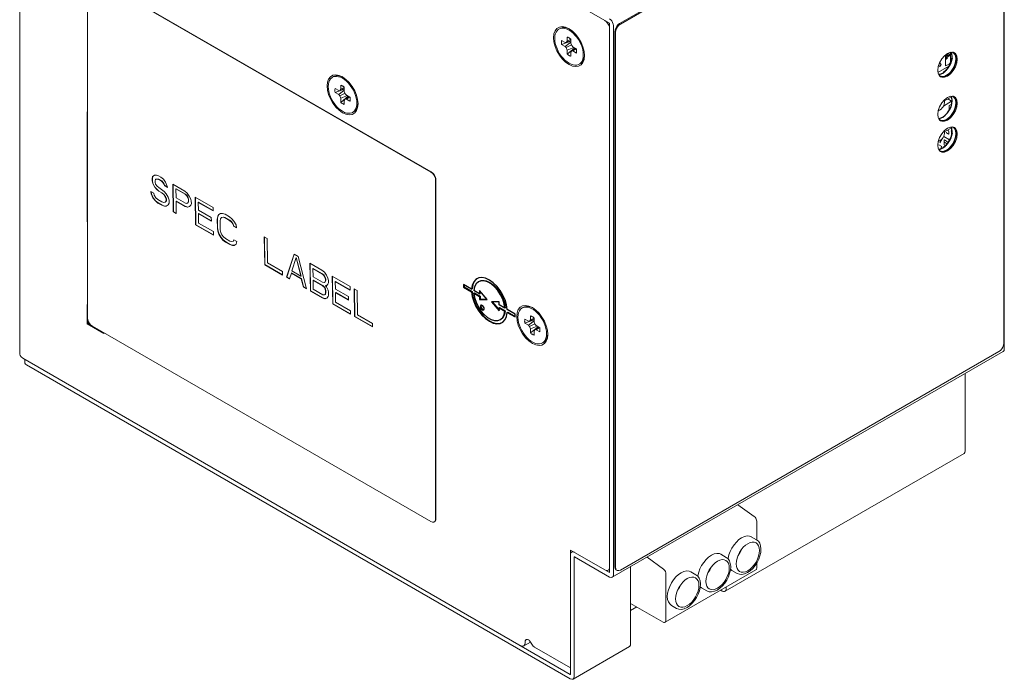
# Model space of a CAD drawing. Header units: millimetres. Extents: x 39 to 399, y 18 to 448.
# Tile 8 of 26: x 39 to 185, y 266 to 364. Entities that reach past the tile are written whole.
import ezdxf

# ---------------------------------------------------------------- set-up
doc = ezdxf.new("R2010")
doc.units = ezdxf.units.MM
doc.header["$LTSCALE"] = 2
doc.layers.get('0').update_dxf_attribs({"lineweight": 9})
doc.layers.add('02___PRT_ALL_AXES', color=7, linetype='Continuous')

msp = doc.modelspace()

# ---------------------------------------------------------------- linework, layer by layer
at = {"color": 7, "linetype": 'Continuous'}
for p, q in [((39.32, 414.67), (39.32, 314.73)), ((39.76, 414.06), (126.8, 363.8)), ((185.26, 316.33), (185.26, 395.7)), ((157.32, 380.52), (128.29, 363.76)), ((157.44, 380.45), (128.41, 363.69)), ((49.39, 370.3), (49.39, 320.09)), ((100.3, 341.73), (50.1, 370.71)), ((100.35, 341.76), (50.15, 370.74)), ((126.8, 363.8), (126.8, 282.32)), ((128.41, 363.69), (128.19, 363.52)), ((119.47, 363.03), (119.29, 362.93)), ((127.58, 362.54), (127.58, 283.17)), ((127.74, 362.74), (127.7, 362.47)), ((127.7, 362.47), (127.7, 283.1)), ((119.69, 361.27), (120.21, 360.97)), ((119.69, 360.67), (121.05, 361.15)), ((120.21, 360.36), (121.05, 361.01)), ((120.21, 360.97), (120.38, 360.95)), ((120.38, 360.95), (121.05, 361.27)), ((120.38, 360.95), (120.53, 361.15)), ((120.53, 361.15), (120.53, 361.75)), ((120.53, 361.15), (121.05, 361.42)), ((121.05, 361.45), (121.05, 360.85)), ((121.05, 360.85), (121.2, 360.48)), ((120.21, 360.36), (119.69, 360.67)), ((120.38, 360.19), (120.21, 360.36)), ((120.38, 360.19), (121.16, 360.58)), ((120.53, 359.82), (120.38, 360.19)), ((120.53, 359.82), (121.5, 360.22)), ((120.53, 359.21), (121.63, 360.15)), ((120.53, 359.21), (120.53, 359.82)), ((121.2, 359.72), (121.05, 359.51)), ((121.05, 359.51), (121.05, 358.91)), ((121.2, 360.48), (121.37, 360.3)), ((121.2, 359.72), (121.73, 360.09)), ((121.37, 359.7), (121.2, 359.72)), ((121.37, 360.3), (121.89, 360)), ((121.37, 359.7), (121.86, 360.02)), ((121.89, 359.39), (121.37, 359.7)), ((122.89, 359.47), (122.83, 359.85)), ((122.91, 359.11), (122.89, 359.47)), ((177.08, 359.3), (176.93, 359.22)), ((177.29, 359.16), (177.06, 359.29)), ((177.36, 359.5), (177.77, 359.49)), ((177.36, 358.13), (177.36, 359.5)), ((177.77, 359.49), (177.94, 359.42)), ((177.87, 359.45), (177.97, 359.38)), ((177.94, 359.42), (178.09, 359.31)), ((178.09, 359.31), (178.3, 358.96)), ((122.47, 357.84), (122.29, 357.73)), ((176, 357.7), (175.71, 357.87)), ((176, 357.7), (175.75, 357.97)), ((176.65, 359.12), (176.65, 357.47)), ((176.72, 359.02), (176.65, 359.06)), ((176.72, 358.49), (176.65, 358.54)), ((176.72, 359.02), (176.86, 359.1)), ((176.72, 358.49), (176.72, 359.02)), ((176.86, 358.58), (176.72, 358.49)), ((176.86, 359.1), (176.73, 359.18)), ((176.78, 359.21), (176.78, 359.21)), ((176.86, 358.92), (177.29, 359.16)), ((176.86, 359.1), (176.86, 358.92)), ((177.29, 359), (176.86, 358.76)), ((176.86, 358.76), (176.86, 358.58)), ((177.29, 359.16), (177.29, 359)), ((178.3, 358.96), (178.37, 358.48)), ((175.51, 356.49), (177.12, 357.42)), ((175.6, 357.56), (175.77, 357.38)), ((175.77, 357.38), (176, 357.7)), ((176.65, 357.47), (177.15, 357.76)), ((176.79, 357.23), (176.93, 357.15)), ((176.94, 357.17), (176.81, 357.24)), ((85.88, 355.89), (85.7, 355.79)), ((175.89, 355.87), (175.74, 355.99)), ((175.94, 355.87), (175.83, 355.92)), ((176.06, 355.8), (175.89, 355.87)), ((86.1, 354.12), (86.63, 353.82)), ((86.1, 353.52), (87.46, 354.01)), ((86.63, 353.22), (86.1, 353.52)), ((86.63, 353.22), (87.46, 353.86)), ((86.63, 353.82), (86.8, 353.8)), ((86.8, 353.8), (87.46, 354.12)), ((86.8, 353.8), (86.94, 354.01)), ((86.8, 353.04), (87.57, 353.43)), ((86.94, 354.01), (86.94, 354.61)), ((86.94, 354.01), (87.46, 354.27)), ((87.46, 354.31), (87.46, 353.7)), ((87.46, 353.7), (87.61, 353.33)), ((86.8, 353.04), (86.63, 353.22)), ((86.94, 352.67), (86.8, 353.04)), ((86.94, 352.67), (87.92, 353.08)), ((86.94, 352.07), (88.05, 353)), ((86.94, 352.07), (86.94, 352.67)), ((87.61, 352.57), (87.46, 352.37)), ((87.46, 352.37), (87.46, 351.77)), ((87.61, 353.33), (87.78, 353.16)), ((87.61, 352.57), (88.15, 352.94)), ((87.78, 352.55), (87.61, 352.57)), ((87.78, 353.16), (88.3, 352.85)), ((87.78, 352.55), (88.27, 352.87)), ((88.3, 352.25), (87.78, 352.55)), ((177.54, 352.23), (176.32, 351.53)), ((177.54, 352.88), (176.49, 352.28)), ((176.97, 352.55), (177.54, 352.23)), ((177.63, 352.2), (176.99, 352.57)), ((177.36, 352.97), (177.77, 352.96)), ((177.54, 352.23), (177.54, 351.81)), ((177.77, 352.96), (177.94, 352.89)), ((177.87, 352.92), (177.97, 352.85)), ((177.94, 352.89), (178.09, 352.78)), ((178.09, 352.78), (178.3, 352.43)), ((178.3, 352.43), (178.37, 351.95)), ((49.3, 350.66), (49.3, 334.33)), ((49.39, 350.6), (49.3, 350.66)), ((88.88, 350.69), (88.7, 350.59)), ((175.54, 350.83), (175.76, 350.93)), ((177.54, 351.81), (177.18, 351.61)), ((177.18, 351.61), (177.18, 350.86)), ((175.89, 349.34), (175.74, 349.45)), ((175.94, 349.34), (175.83, 349.38)), ((176.06, 349.27), (175.89, 349.34)), ((177.54, 348.31), (176.49, 347.71)), ((176.72, 347.66), (176.78, 347.54)), ((177.08, 347.85), (176.91, 347.95)), ((177.13, 347.73), (177.08, 347.85)), ((177.13, 347.42), (177.13, 347.73)), ((177.36, 348.39), (177.77, 348.39)), ((177.53, 347.94), (177.47, 347.8)), ((177.53, 347.25), (177.53, 347.94)), ((177.77, 348.39), (177.94, 348.32)), ((177.87, 348.35), (177.97, 348.28)), ((177.94, 348.32), (178.09, 348.2)), ((178.09, 348.2), (178.3, 347.86)), ((178.3, 347.86), (178.37, 347.38)), ((175.54, 346.26), (175.76, 346.36)), ((176.12, 346.65), (175.79, 346.07)), ((176.36, 347.03), (177.23, 346.53)), ((176.44, 346.44), (176.5, 346.5)), ((176.44, 345.78), (176.44, 346.44)), ((176.44, 346.09), (176.5, 346.15)), ((176.5, 346.5), (176.79, 346.33)), ((176.5, 346.15), (176.79, 345.97)), ((176.78, 347.54), (177.08, 347.37)), ((176.79, 346.33), (176.85, 346.21)), ((177.08, 347.37), (177.13, 347.42)), ((175.66, 345.76), (176.07, 345.52)), ((175.89, 344.77), (175.74, 344.88)), ((175.94, 344.77), (175.83, 344.81)), ((176.07, 345.52), (175.87, 345.16)), ((176.06, 344.7), (175.89, 344.77)), ((176.5, 345.66), (176.44, 345.78)), ((176.58, 345.61), (176.5, 345.66)), ((176.79, 345.97), (176.83, 345.91)), ((100.52, 341.56), (100.3, 341.73)), ((59.02, 341.07), (58.96, 340.76)), ((58.96, 340.76), (58.99, 340.78)), ((58.96, 340.76), (58.96, 340.41)), ((58.96, 340.41), (59, 340.43)), ((58.96, 340.41), (59.04, 340.01)), ((58.99, 340.78), (59.06, 341.09)), ((59, 340.43), (58.99, 340.78)), ((59.08, 340.04), (59, 340.43)), ((59.31, 341.25), (59.02, 341.07)), ((59.02, 341.07), (59.06, 341.09)), ((59.06, 341.09), (59.31, 341.25)), ((59.61, 341.25), (59.31, 341.25)), ((59.4, 340.42), (59.47, 340.64)), ((59.4, 340.24), (59.4, 340.42)), ((59.47, 340.64), (59.69, 340.68)), ((59.47, 340.64), (59.5, 340.66)), ((59.72, 340.7), (59.5, 340.66)), ((59.9, 341.17), (59.61, 341.25)), ((59.69, 340.68), (59.72, 340.7)), ((59.69, 340.68), (59.91, 340.64)), ((59.94, 340.66), (59.72, 340.7)), ((60.27, 340.96), (59.9, 341.17)), ((59.91, 340.64), (59.94, 340.66)), ((59.91, 340.64), (60.35, 340.39)), ((60.38, 340.41), (59.94, 340.66)), ((60.64, 340.66), (60.27, 340.96)), ((60.35, 340.39), (60.38, 340.41)), ((60.35, 340.39), (60.57, 340.17)), ((60.61, 340.19), (60.38, 340.41)), ((60.94, 340.22), (60.64, 340.66)), ((101.01, 290.29), (101.01, 340.5)), ((101.06, 290.32), (101.06, 340.53)), ((58.77, 338.87), (58.84, 338.48)), ((59.21, 338.62), (58.77, 338.87)), ((58.88, 338.5), (58.81, 338.84)), ((59.04, 340.01), (59.08, 340.04)), ((59.04, 340.01), (59.34, 339.49)), ((59.38, 339.51), (59.08, 340.04)), ((59.34, 339.49), (59.38, 339.51)), ((59.34, 339.49), (59.64, 339.15)), ((59.67, 339.17), (59.38, 339.51)), ((59.48, 339.93), (59.4, 340.24)), ((59.7, 339.63), (59.48, 339.93)), ((59.64, 339.15), (59.67, 339.17)), ((59.64, 339.15), (59.93, 338.89)), ((59.97, 338.91), (59.67, 339.17)), ((59.93, 339.42), (59.7, 339.63)), ((60.37, 339.16), (59.93, 339.42)), ((59.93, 338.89), (59.97, 338.91)), ((59.93, 338.89), (60.38, 338.64)), ((60.41, 338.66), (59.97, 338.91)), ((60.74, 338.86), (60.37, 339.16)), ((60.57, 340.17), (60.61, 340.19)), ((60.57, 340.17), (60.72, 339.91)), ((60.76, 339.93), (60.61, 340.19)), ((60.72, 339.91), (60.76, 339.93)), ((60.72, 339.91), (60.8, 339.7)), ((61.03, 338.52), (60.74, 338.86)), ((60.83, 339.72), (60.76, 339.93)), ((60.8, 339.7), (60.83, 339.72)), ((60.8, 339.7), (61.24, 339.44)), ((61.23, 339.49), (60.83, 339.72)), ((61.16, 339.75), (60.94, 340.22)), ((61.24, 339.44), (61.16, 339.75)), ((62.04, 339.94), (62.1, 335.82)), ((63.8, 338.92), (62.04, 339.94)), ((62.13, 335.84), (62.07, 339.92)), ((62.48, 339.24), (62.52, 339.26)), ((62.5, 337.93), (62.48, 339.24)), ((62.48, 339.24), (63.88, 338.43)), ((63.92, 338.46), (62.52, 339.26)), ((64.17, 338.62), (63.8, 338.92)), ((58.84, 338.48), (58.88, 338.5)), ((58.84, 338.48), (59.07, 337.91)), ((59.11, 337.93), (58.88, 338.5)), ((59.07, 337.91), (59.11, 337.93)), ((59.07, 337.91), (59.44, 337.44)), ((59.48, 337.46), (59.11, 337.93)), ((59.28, 338.31), (59.21, 338.62)), ((59.51, 337.92), (59.28, 338.31)), ((59.44, 337.44), (59.48, 337.46)), ((59.44, 337.44), (59.81, 337.14)), ((59.85, 337.16), (59.48, 337.46)), ((59.81, 337.66), (59.51, 337.92)), ((60.39, 337.32), (59.81, 337.66)), ((60.38, 338.64), (60.41, 338.66)), ((60.38, 338.64), (60.67, 338.38)), ((60.71, 338.4), (60.41, 338.66)), ((60.67, 338.38), (60.71, 338.4)), ((60.67, 338.38), (60.89, 338.08)), ((60.93, 338.1), (60.71, 338.4)), ((60.89, 338.08), (60.93, 338.1)), ((60.89, 338.08), (61.05, 337.73)), ((61.05, 337.46), (60.91, 337.29)), ((61.08, 337.75), (60.93, 338.1)), ((60.94, 337.31), (61.09, 337.48)), ((61.33, 338), (61.03, 338.52)), ((61.05, 337.73), (61.08, 337.75)), ((61.05, 337.73), (61.05, 337.46)), ((61.05, 337.46), (61.09, 337.48)), ((61.09, 337.48), (61.08, 337.75)), ((61.49, 337.56), (61.33, 338)), ((61.49, 337.12), (61.49, 337.56)), ((63.9, 337.12), (62.5, 337.93)), ((62.51, 337.4), (62.55, 337.42)), ((62.54, 335.56), (62.51, 337.4)), ((62.51, 337.4), (63.84, 336.64)), ((63.87, 336.66), (62.55, 337.42)), ((63.88, 338.43), (63.92, 338.46)), ((63.88, 338.43), (64.11, 338.22)), ((64.14, 338.24), (63.92, 338.46)), ((64.11, 338.22), (64.14, 338.24)), ((64.11, 338.22), (64.26, 337.96)), ((64.29, 337.98), (64.14, 338.24)), ((64.47, 338.18), (64.17, 338.62)), ((64.26, 337.96), (64.29, 337.98)), ((64.26, 337.96), (64.33, 337.65)), ((64.34, 337.39), (64.27, 337.17)), ((64.37, 337.67), (64.29, 337.98)), ((64.3, 337.19), (64.37, 337.41)), ((64.33, 337.65), (64.37, 337.67)), ((64.33, 337.65), (64.34, 337.39)), ((64.34, 337.39), (64.37, 337.41)), ((64.37, 337.41), (64.37, 337.67)), ((64.7, 337.7), (64.47, 338.18)), ((64.77, 337.4), (64.7, 337.7)), ((64.78, 337.05), (64.77, 337.4)), ((65.35, 338.02), (65.41, 333.9)), ((68, 336.49), (65.35, 338.02)), ((65.45, 333.92), (65.39, 338)), ((59.81, 337.14), (59.85, 337.16)), ((59.81, 337.14), (60.4, 336.8)), ((60.44, 336.82), (59.85, 337.16)), ((60.69, 337.24), (60.39, 337.32)), ((60.4, 336.8), (60.44, 336.82)), ((60.4, 336.8), (60.77, 336.67)), ((60.81, 336.69), (60.44, 336.82)), ((60.91, 337.29), (60.69, 337.24)), ((60.77, 336.67), (60.81, 336.69)), ((60.77, 336.67), (61.06, 336.68)), ((61.1, 336.7), (60.81, 336.69)), ((60.91, 337.29), (60.94, 337.31)), ((61.06, 336.68), (61.35, 336.86)), ((61.35, 336.86), (61.49, 337.12)), ((63.84, 336.64), (63.87, 336.66)), ((63.84, 336.64), (64.2, 336.51)), ((64.24, 336.53), (63.87, 336.66)), ((64.12, 337.08), (63.9, 337.12)), ((64.27, 337.17), (64.12, 337.08)), ((64.12, 337.08), (64.16, 337.1)), ((64.2, 336.51), (64.49, 336.6)), ((64.2, 336.51), (64.24, 336.53)), ((64.49, 336.61), (64.24, 336.53)), ((64.27, 337.17), (64.3, 337.19)), ((64.49, 336.6), (64.71, 336.83)), ((64.71, 336.83), (64.78, 337.05)), ((65.8, 337.24), (65.83, 337.26)), ((65.82, 336.1), (65.8, 337.24)), ((65.8, 337.24), (68.01, 335.97)), ((67.73, 335), (65.82, 336.1)), ((68.01, 336.01), (65.83, 337.26)), ((68.01, 335.97), (68, 336.49)), ((62.1, 335.82), (62.13, 335.84)), ((62.1, 335.82), (62.54, 335.56)), ((62.54, 335.6), (62.13, 335.84)), ((65.82, 335.58), (65.86, 335.6)), ((65.85, 334.17), (65.82, 335.58)), ((65.82, 335.58), (67.74, 334.47)), ((67.74, 334.51), (65.86, 335.6)), ((67.74, 334.47), (67.73, 335)), ((68.68, 335.14), (68.61, 334.75)), ((68.61, 334.75), (68.65, 334.77)), ((68.61, 334.75), (68.63, 333.43)), ((68.65, 334.77), (68.71, 335.17)), ((68.67, 333.46), (68.65, 334.77)), ((68.82, 335.41), (68.68, 335.14)), ((68.68, 335.14), (68.71, 335.17)), ((68.71, 335.17), (68.86, 335.43)), ((69.11, 335.59), (68.82, 335.41)), ((68.82, 335.41), (68.86, 335.43)), ((68.86, 335.43), (69.11, 335.59)), ((69.05, 334.49), (69.12, 334.8)), ((69.07, 333.18), (69.05, 334.49)), ((69.4, 335.6), (69.11, 335.59)), ((69.12, 334.8), (69.27, 334.98)), ((69.27, 334.98), (69.48, 335.03)), ((69.52, 335.05), (69.3, 335)), ((69.77, 335.47), (69.4, 335.6)), ((69.48, 335.03), (69.52, 335.05)), ((69.48, 335.03), (69.78, 334.95)), ((69.81, 334.97), (69.52, 335.05)), ((70.43, 335.09), (69.77, 335.47)), ((69.78, 334.95), (69.81, 334.97)), ((69.78, 334.95), (70.44, 334.56)), ((70.48, 334.58), (69.81, 334.97)), ((70.8, 334.79), (70.43, 335.09)), ((70.44, 334.56), (70.48, 334.58)), ((70.44, 334.56), (70.74, 334.3)), ((70.77, 334.33), (70.48, 334.58)), ((71.1, 334.44), (70.8, 334.79)), ((71.4, 333.92), (71.1, 334.44)), ((49.3, 334.33), (49.39, 334.38)), ((49.3, 334.33), (49.39, 334.27)), ((65.41, 333.9), (65.45, 333.92)), ((65.41, 333.9), (68.06, 332.37)), ((68.06, 332.41), (65.45, 333.92)), ((68.06, 332.9), (65.85, 334.17)), ((68.63, 333.43), (68.67, 333.46)), ((68.63, 333.43), (68.71, 332.95)), ((68.75, 332.97), (68.67, 333.46)), ((68.71, 332.95), (68.75, 332.97)), ((68.9, 332.54), (68.75, 332.97)), ((69.15, 332.79), (69.07, 333.18)), ((70.74, 334.3), (70.77, 334.33)), ((70.74, 334.3), (70.96, 334)), ((70.99, 334.02), (70.77, 334.33)), ((70.96, 334), (70.99, 334.02)), ((70.96, 334), (71.04, 333.7)), ((71.07, 333.72), (70.99, 334.02)), ((71.04, 333.7), (71.07, 333.72)), ((71.04, 333.7), (71.48, 333.44)), ((71.47, 333.49), (71.07, 333.72)), ((71.48, 333.44), (71.4, 333.92)), ((68.06, 332.37), (68.06, 332.9)), ((68.71, 332.95), (68.86, 332.52)), ((68.86, 332.52), (68.9, 332.54)), ((68.86, 332.52), (69.16, 332)), ((69.2, 332.02), (68.9, 332.54)), ((69.3, 332.44), (69.15, 332.79)), ((69.16, 332), (69.2, 332.02)), ((69.16, 332), (69.46, 331.65)), ((69.5, 331.67), (69.2, 332.02)), ((69.53, 332.14), (69.3, 332.44)), ((69.46, 331.65), (69.5, 331.67)), ((69.46, 331.65), (69.83, 331.35)), ((69.87, 331.37), (69.5, 331.67)), ((69.82, 331.88), (69.53, 332.14)), ((70.49, 331.5), (69.82, 331.88)), ((70.78, 331.41), (70.49, 331.5)), ((71.07, 331.68), (71, 331.46)), ((71.03, 331.48), (71.09, 331.67)), ((71.51, 331.43), (71.07, 331.68)), ((76.03, 331.86), (75.59, 332.11)), ((75.59, 332.11), (75.65, 327.99)), ((75.69, 328.01), (75.62, 332.09)), ((76.08, 328.26), (76.03, 331.86)), ((69.83, 331.35), (69.87, 331.37)), ((69.83, 331.35), (70.49, 330.97)), ((70.53, 330.99), (69.87, 331.37)), ((70.49, 330.97), (70.53, 330.99)), ((70.49, 330.97), (70.86, 330.84)), ((70.9, 330.87), (70.53, 330.99)), ((71, 331.46), (70.78, 331.41)), ((70.86, 330.84), (70.9, 330.87)), ((70.86, 330.84), (71.15, 330.85)), ((71.19, 330.87), (70.9, 330.87)), ((71, 331.46), (71.03, 331.48)), ((71.15, 330.85), (71.44, 331.03)), ((71.44, 331.03), (71.51, 331.43)), ((80.01, 329.56), (78.89, 326.12)), ((78.93, 326.14), (80.03, 329.55)), ((79.68, 327.06), (80.31, 329.04)), ((80.6, 329.22), (80.01, 329.56)), ((80.31, 329.04), (80.34, 329.06)), ((80.31, 329.04), (81.01, 326.29)), ((81.04, 326.31), (80.34, 329.06)), ((81.84, 324.42), (80.6, 329.22)), ((75.65, 327.99), (75.69, 328.01)), ((75.65, 327.99), (78.3, 326.46)), ((78.3, 326.5), (75.69, 328.01)), ((78.29, 326.99), (76.08, 328.26)), ((84.13, 327.18), (82.36, 328.2)), ((82.36, 328.2), (82.43, 324.08)), ((82.46, 324.1), (82.4, 328.18)), ((82.81, 327.42), (82.85, 327.44)), ((82.81, 327.42), (84.21, 326.61)), ((82.83, 326.19), (82.81, 327.42)), ((84.25, 326.63), (82.85, 327.44)), ((84.5, 326.88), (84.13, 327.18)), ((78.3, 326.46), (78.29, 326.99)), ((78.89, 326.12), (78.93, 326.14)), ((78.89, 326.12), (79.33, 325.87)), ((79.35, 325.9), (78.93, 326.14)), ((79.33, 325.87), (79.61, 326.75)), ((79.61, 326.75), (79.65, 326.77)), ((79.61, 326.75), (81.08, 325.9)), ((81.12, 325.92), (79.65, 326.77)), ((81.01, 326.29), (79.68, 327.06)), ((81.01, 326.29), (81.04, 326.31)), ((81.08, 325.9), (81.12, 325.92)), ((81.08, 325.9), (81.4, 324.68)), ((81.43, 324.7), (81.12, 325.92)), ((84.23, 325.38), (82.83, 326.19)), ((82.84, 325.67), (82.88, 325.69)), ((82.84, 325.67), (84.24, 324.86)), ((82.86, 324.35), (82.84, 325.67)), ((84.28, 324.88), (82.88, 325.69)), ((84.21, 326.61), (84.25, 326.63)), ((84.21, 326.61), (84.44, 326.39)), ((84.47, 326.42), (84.25, 326.63)), ((84.44, 326.39), (84.47, 326.42)), ((84.44, 326.39), (84.59, 326.13)), ((84.62, 326.16), (84.47, 326.42)), ((84.8, 326.45), (84.5, 326.88)), ((84.59, 326.13), (84.62, 326.16)), ((84.59, 326.13), (84.66, 325.83)), ((84.67, 325.65), (84.6, 325.43)), ((84.7, 325.85), (84.62, 326.16)), ((84.63, 325.45), (84.7, 325.67)), ((84.66, 325.83), (84.7, 325.85)), ((84.66, 325.83), (84.67, 325.65)), ((84.67, 325.65), (84.7, 325.67)), ((84.7, 325.67), (84.7, 325.85)), ((85.03, 325.97), (84.8, 326.45)), ((85.1, 325.66), (85.03, 325.97)), ((85.11, 325.31), (85.1, 325.66)), ((88.33, 324.75), (85.68, 326.29)), ((85.68, 326.29), (85.74, 322.17)), ((85.78, 322.19), (85.72, 326.26)), ((81.4, 324.68), (81.43, 324.7)), ((81.4, 324.68), (81.84, 324.42)), ((81.82, 324.47), (81.43, 324.7)), ((84.26, 323.54), (82.86, 324.35)), ((84.45, 325.34), (84.23, 325.38)), ((84.24, 324.86), (84.28, 324.88)), ((84.24, 324.86), (84.46, 324.64)), ((84.5, 324.66), (84.28, 324.88)), ((84.6, 325.43), (84.45, 325.34)), ((84.45, 325.34), (84.49, 325.36)), ((84.46, 324.64), (84.5, 324.66)), ((84.46, 324.64), (84.61, 324.38)), ((84.65, 324.4), (84.5, 324.66)), ((84.6, 325.43), (84.63, 325.45)), ((84.61, 324.38), (84.65, 324.4)), ((84.61, 324.38), (84.69, 324.08)), ((84.73, 324.1), (84.65, 324.4)), ((84.68, 324.87), (84.71, 324.89)), ((84.83, 324.69), (84.68, 324.87)), ((84.68, 324.87), (84.82, 324.87)), ((84.82, 324.89), (84.71, 324.89)), ((84.82, 324.87), (85.04, 325.09)), ((85.05, 324.21), (84.83, 324.69)), ((85.04, 325.09), (85.11, 325.31)), ((85.13, 323.91), (85.05, 324.21)), ((86.13, 325.5), (86.16, 325.52)), ((86.13, 325.5), (88.34, 324.23)), ((86.15, 324.37), (86.13, 325.5)), ((88.06, 323.26), (86.15, 324.37)), ((88.34, 324.27), (86.16, 325.52)), ((88.34, 324.23), (88.33, 324.75)), ((89.36, 324.16), (88.92, 324.41)), ((88.92, 324.41), (88.98, 320.3)), ((89.02, 320.32), (88.96, 324.39)), ((82.43, 324.08), (82.46, 324.1)), ((82.43, 324.08), (84.19, 323.06)), ((84.23, 323.08), (82.46, 324.1)), ((84.19, 323.06), (84.23, 323.08)), ((84.19, 323.06), (84.56, 322.94)), ((84.6, 322.96), (84.23, 323.08)), ((84.48, 323.5), (84.26, 323.54)), ((84.62, 323.59), (84.48, 323.5)), ((84.48, 323.5), (84.51, 323.52)), ((84.56, 322.94), (84.85, 323.03)), ((84.56, 322.94), (84.6, 322.96)), ((84.85, 323.04), (84.6, 322.96)), ((84.69, 323.81), (84.62, 323.59)), ((84.62, 323.59), (84.66, 323.61)), ((84.66, 323.61), (84.73, 323.83)), ((84.69, 324.08), (84.73, 324.1)), ((84.69, 324.08), (84.69, 323.81)), ((84.69, 323.81), (84.73, 323.83)), ((84.73, 323.83), (84.73, 324.1)), ((84.85, 323.03), (85.07, 323.25)), ((85.07, 323.25), (85.14, 323.47)), ((85.14, 323.47), (85.13, 323.91)), ((86.15, 323.84), (86.19, 323.86)), ((86.15, 323.84), (88.07, 322.73)), ((86.17, 322.44), (86.15, 323.84)), ((88.07, 322.78), (86.19, 323.86)), ((88.07, 322.73), (88.06, 323.26)), ((89.42, 320.57), (89.36, 324.16)), ((49.3, 322.08), (49.3, 319.22)), ((49.39, 322.03), (49.3, 322.08)), ((85.74, 322.17), (85.78, 322.19)), ((85.74, 322.17), (88.39, 320.64)), ((88.39, 320.68), (85.78, 322.19)), ((88.38, 321.16), (86.17, 322.44)), ((114.02, 321.68), (113.85, 321.57)), ((114.02, 321.66), (113.85, 321.57)), ((114.28, 321.71), (114.02, 321.66)), ((49.39, 320.09), (49.42, 319.82)), ((49.42, 319.82), (49.52, 319.53)), ((88.39, 320.64), (88.38, 321.16)), ((88.98, 320.3), (89.02, 320.32)), ((88.98, 320.3), (91.63, 318.77)), ((91.63, 318.81), (89.02, 320.32)), ((91.63, 319.29), (89.42, 320.57)), ((114.24, 319.91), (114.77, 319.61)), ((114.94, 319.59), (115.61, 319.91)), ((115.08, 319.79), (115.08, 320.4)), ((115.08, 319.79), (115.61, 320.06)), ((115.61, 320.1), (115.61, 319.49)), ((49.3, 319.22), (49.44, 319.3)), ((49.3, 319.22), (51.78, 317.79)), ((49.44, 319.3), (49.44, 319.76)), ((49.84, 319.07), (49.44, 319.3)), ((49.52, 319.53), (49.68, 319.26)), ((50.1, 318.86), (100.3, 289.88)), ((91.63, 318.77), (91.63, 319.29)), ((114.24, 319.31), (115.61, 319.8)), ((114.77, 319.01), (114.24, 319.31)), ((114.77, 319.01), (115.61, 319.65)), ((114.77, 319.61), (114.94, 319.59)), ((114.94, 318.83), (114.77, 319.01)), ((114.94, 319.59), (115.08, 319.79)), ((114.94, 318.83), (115.71, 319.22)), ((115.08, 318.46), (114.94, 318.83)), ((115.08, 318.46), (116.06, 318.87)), ((115.08, 317.86), (116.19, 318.79)), ((115.08, 317.86), (115.08, 318.46)), ((115.61, 319.49), (115.75, 319.12)), ((115.75, 318.36), (115.61, 318.16)), ((115.75, 319.12), (115.92, 318.95)), ((115.75, 318.36), (116.29, 318.73)), ((115.92, 318.34), (115.75, 318.36)), ((115.92, 318.95), (116.45, 318.64)), ((115.92, 318.34), (116.42, 318.66)), ((51.78, 317.79), (51.78, 317.89)), ((115.61, 318.16), (115.61, 317.55)), ((116.45, 318.04), (115.92, 318.34)), ((117.02, 316.48), (116.85, 316.38)), ((39.76, 314.12), (120.98, 267.22)), ((128.41, 282.69), (184.55, 315.11)), ((40.09, 313.93), (40.09, 313.46)), ((148.26, 290.63), (145.85, 292.39)), ((100.93, 289.91), (100.85, 289.86)), ((101.03, 290.08), (100.93, 289.91)), ((100.97, 290.05), (101.01, 290.29)), ((101.06, 290.32), (101.03, 290.08)), ((148.63, 289.93), (148.63, 287.15)), ((148.6, 287.17), (147.82, 287.62)), ((126.8, 282.32), (121, 285.66)), ((121, 267.23), (121, 285.66)), ((121.34, 285.47), (121.17, 285.37)), ((144.11, 284.58), (143.33, 285.03)), ((134.79, 282.85), (132.38, 284.61)), ((148.63, 283.74), (148.63, 283)), ((126.59, 282.67), (126.8, 282.79)), ((127.61, 282.94), (127.58, 283.17)), ((127.7, 283.1), (127.74, 282.87)), ((148.51, 282.72), (135.04, 274.95)), ((135.16, 275.22), (135.16, 282.15)), ((139.62, 281.99), (138.84, 282.44)), ((144.95, 282.64), (144.74, 282.82)), ((145.73, 282.19), (144.95, 282.64)), ((140.46, 280.05), (140.25, 280.23)), ((141.24, 279.6), (140.46, 280.05)), ((134.74, 274.98), (129.93, 277.75)), ((129.93, 276.69), (130.85, 277.22)), ((136.75, 277.01), (135.97, 277.46)), ((115.07, 272.02), (114.08, 271.45)), ((114.28, 271.9), (114.28, 272.03)), ((121, 268.19), (115.67, 271.26))]:
    msp.add_line(p, q, dxfattribs=at)
at = {"color": 3, "linetype": 'Continuous'}
for p, q in [((185.35, 315.46), (185.35, 396.95)), ((127.37, 363.48), (127.37, 281.99)), ((185.18, 315.1), (127.2, 281.62)), ((120.98, 266.57), (40.32, 313.14)), ((179.55, 311.85), (179.55, 300.38)), ((179.38, 300), (143.94, 279.54)), ((121.57, 284.67), (121.57, 266.9)), ((126.8, 281.66), (121.58, 284.68)), ((129.93, 271.73), (129.93, 283.2)), ((143.52, 279.58), (143.29, 279.71)), ((144.11, 279.92), (144.11, 280.18)), ((129.76, 271.35), (121.4, 266.53))]:
    msp.add_line(p, q, dxfattribs=at)
at = {"color": 7, "linetype": 'Continuous'}
for points in [[(126.67, 363.54), (126.51, 363.81), (126.31, 364.04), (126.09, 364.21)], [(127.58, 362.54), (127.61, 362.81), (127.71, 363.09), (127.87, 363.37), (128.07, 363.6), (128.29, 363.76)], [(118.49, 361.66), (118.55, 362.22), (118.72, 362.68), (118.99, 363.02), (119.36, 363.23), (119.79, 363.3), (120.28, 363.21), (120.79, 362.99)], [(119.29, 362.93), (119.19, 362.86), (119.01, 362.69), (118.86, 362.46), (118.75, 362.2), (118.69, 361.89), (118.67, 361.56)], [(119.64, 363.06), (119.4, 362.99), (119.29, 362.93)], [(120.78, 362.97), (120.67, 363.03), (120.37, 363.13), (120.09, 363.17), (119.82, 363.16), (119.58, 363.09), (119.47, 363.03)], [(120.79, 362.78), (120.49, 362.93), (120.19, 363.03), (119.91, 363.07), (119.64, 363.06)], [(120.79, 362.99), (121.3, 362.62), (121.79, 362.15), (122.22, 361.58), (122.59, 360.95), (122.86, 360.29), (123.03, 359.63), (123.09, 359.01)], [(122.83, 359.85), (122.72, 360.24), (122.57, 360.63), (122.39, 361.01), (122.18, 361.38), (121.94, 361.73), (121.67, 362.05), (121.39, 362.34), (121.09, 362.58), (120.79, 362.78)], [(126.8, 362.99), (126.77, 363.26), (126.67, 363.54)], [(128.19, 363.52), (127.99, 363.29), (127.84, 363.02), (127.74, 362.74)], [(123.09, 359.01), (123.03, 358.45), (122.86, 357.99), (122.59, 357.64), (122.22, 357.43), (121.79, 357.37), (121.3, 357.45), (120.79, 357.68), (120.28, 358.04), (119.79, 358.52), (119.36, 359.08), (118.99, 359.72), (118.72, 360.38), (118.55, 361.04), (118.49, 361.66)], [(122.29, 357.73), (122.18, 357.68), (121.94, 357.61), (121.67, 357.6), (121.39, 357.64), (121.09, 357.73), (120.79, 357.88), (120.49, 358.08), (120.19, 358.33), (119.91, 358.61), (119.64, 358.93), (119.4, 359.28), (119.19, 359.65), (119.01, 360.04), (118.86, 360.43), (118.75, 360.82), (118.69, 361.2), (118.67, 361.56)], [(119.69, 360.67), (119.68, 360.75), (119.67, 360.83), (119.66, 360.91), (119.66, 360.99), (119.66, 361.06), (119.67, 361.13), (119.68, 361.2), (119.69, 361.27)], [(120.53, 361.75), (120.59, 361.73), (120.66, 361.71), (120.72, 361.67), (120.79, 361.64), (120.86, 361.6), (120.92, 361.55), (120.99, 361.5), (121.05, 361.45)], [(121.89, 360), (121.9, 359.92), (121.91, 359.84), (121.92, 359.76), (121.92, 359.68), (121.92, 359.6), (121.91, 359.53), (121.9, 359.46), (121.89, 359.39)], [(175.47, 356.81), (175.54, 357.37), (175.74, 357.95), (176.06, 358.51), (176.47, 358.98), (176.92, 359.32), (177.36, 359.5)], [(177.08, 359.3), (177.13, 359.34), (177.18, 359.4), (177.21, 359.44)], [(177.97, 359.38), (178.17, 359.03), (178.24, 358.56)], [(121.05, 358.91), (120.99, 358.93), (120.92, 358.96), (120.86, 358.99), (120.79, 359.03), (120.72, 359.07), (120.66, 359.11), (120.59, 359.16), (120.53, 359.21)], [(122.57, 357.98), (122.39, 357.8), (122.29, 357.73)], [(123.08, 359.01), (123.07, 358.87), (123, 358.57), (122.9, 358.3), (122.75, 358.08), (122.57, 357.9), (122.47, 357.84)], [(122.91, 359.11), (122.89, 358.77), (122.83, 358.47), (122.72, 358.2), (122.57, 357.98)], [(178.24, 358.56), (178.17, 358), (177.97, 357.41), (177.64, 356.86), (177.24, 356.39), (176.79, 356.05), (176.35, 355.87), (175.94, 355.87)], [(178.37, 358.48), (178.3, 357.93), (178.09, 357.34), (177.77, 356.79), (177.36, 356.31), (176.92, 355.97), (176.47, 355.8), (176.06, 355.8)], [(176.78, 359.21), (176.83, 359.19), (176.88, 359.2), (176.93, 359.22)], [(177.15, 357.76), (177.2, 357.8), (177.25, 357.85), (177.3, 357.92), (177.33, 357.99), (177.35, 358.06), (177.36, 358.13)], [(175.74, 355.99), (175.54, 356.33), (175.47, 356.81)], [(84.9, 354.51), (84.96, 355.07), (85.13, 355.53), (85.41, 355.88), (85.77, 356.09), (86.21, 356.15), (86.69, 356.07), (87.2, 355.84)], [(85.7, 355.79), (85.6, 355.72), (85.42, 355.54), (85.27, 355.32), (85.17, 355.05), (85.1, 354.75), (85.08, 354.41)], [(86.06, 355.91), (85.81, 355.84), (85.7, 355.79)], [(87.2, 355.83), (87.08, 355.89), (86.78, 355.98), (86.5, 356.03), (86.23, 356.01), (85.99, 355.94), (85.88, 355.89)], [(87.2, 355.64), (86.9, 355.79), (86.6, 355.88), (86.32, 355.92), (86.06, 355.91)], [(87.2, 355.84), (87.71, 355.48), (88.2, 355), (88.64, 354.43), (89, 353.8), (89.27, 353.14), (89.44, 352.48), (89.5, 351.86)], [(89.32, 351.96), (89.3, 352.32), (89.24, 352.7), (89.13, 353.09), (88.99, 353.48), (88.81, 353.87), (88.59, 354.24), (88.35, 354.59), (88.08, 354.91), (87.8, 355.19), (87.5, 355.44), (87.2, 355.64)], [(89.5, 351.86), (89.44, 351.3), (89.27, 350.84), (89, 350.5), (88.64, 350.29), (88.2, 350.22), (87.71, 350.31), (87.2, 350.53), (86.69, 350.9), (86.21, 351.37), (85.77, 351.94), (85.41, 352.57), (85.13, 353.23), (84.96, 353.89), (84.9, 354.51)], [(88.7, 350.59), (88.59, 350.53), (88.35, 350.46), (88.08, 350.45), (87.8, 350.49), (87.5, 350.59), (87.2, 350.74), (86.9, 350.94), (86.6, 351.18), (86.32, 351.47), (86.06, 351.79), (85.81, 352.14), (85.6, 352.51), (85.42, 352.89), (85.27, 353.28), (85.17, 353.67), (85.1, 354.05), (85.08, 354.41)], [(86.1, 353.52), (86.09, 353.6), (86.08, 353.68), (86.07, 353.76), (86.07, 353.84), (86.07, 353.92), (86.08, 353.99), (86.09, 354.06), (86.1, 354.12)], [(86.94, 354.61), (87.01, 354.59), (87.07, 354.56), (87.14, 354.53), (87.2, 354.49), (87.27, 354.45), (87.33, 354.41), (87.4, 354.36), (87.46, 354.31)], [(87.46, 351.77), (87.4, 351.79), (87.33, 351.81), (87.27, 351.85), (87.2, 351.88), (87.14, 351.92), (87.07, 351.97), (87.01, 352.01), (86.94, 352.07)], [(88.3, 352.85), (88.32, 352.77), (88.33, 352.69), (88.33, 352.61), (88.33, 352.53), (88.33, 352.46), (88.33, 352.39), (88.32, 352.32), (88.3, 352.25)], [(89.32, 351.96), (89.3, 351.63), (89.24, 351.32), (89.13, 351.06), (88.99, 350.83)], [(175.47, 350.28), (175.54, 350.84), (175.74, 351.42), (176.06, 351.98), (176.47, 352.45), (176.92, 352.79), (177.36, 352.97)], [(175.76, 350.93), (175.96, 351.07), (176.13, 351.24), (176.27, 351.42), (176.37, 351.62), (176.44, 351.82), (176.48, 352.03), (176.5, 352.25), (176.47, 352.45)], [(178.24, 352.02), (178.17, 351.47), (177.97, 350.88), (177.64, 350.32), (177.24, 349.85), (176.79, 349.51), (176.35, 349.34), (175.94, 349.34)], [(178.37, 351.95), (178.3, 351.39), (178.09, 350.81), (177.77, 350.25), (177.36, 349.78), (176.92, 349.44), (176.47, 349.27), (176.06, 349.27)], [(177.97, 352.85), (178.17, 352.5), (178.24, 352.02)], [(88.99, 350.83), (88.81, 350.66), (88.7, 350.59)], [(89.49, 351.86), (89.48, 351.73), (89.41, 351.42), (89.31, 351.16), (89.16, 350.93), (88.98, 350.76), (88.88, 350.69)], [(175.74, 349.45), (175.54, 349.8), (175.47, 350.28)], [(175.47, 345.71), (175.54, 346.26), (175.74, 346.85), (176.06, 347.41), (176.47, 347.88), (176.92, 348.22), (177.36, 348.39)], [(175.76, 346.36), (175.96, 346.5), (176.13, 346.67), (176.27, 346.85), (176.37, 347.04), (176.44, 347.24), (176.48, 347.45), (176.5, 347.68), (176.47, 347.88)], [(177.97, 348.28), (178.17, 347.93), (178.24, 347.45)], [(178.24, 347.45), (178.17, 346.89), (177.97, 346.31), (177.64, 345.75), (177.24, 345.28), (176.79, 344.94), (176.35, 344.76), (175.94, 344.77)], [(178.37, 347.38), (178.3, 346.82), (178.09, 346.24), (177.77, 345.68), (177.36, 345.21), (176.92, 344.87), (176.47, 344.69), (176.06, 344.7)], [(175.74, 344.88), (175.54, 345.23), (175.47, 345.71)], [(100.35, 341.76), (100.57, 341.59), (100.77, 341.36), (100.93, 341.09), (101.03, 340.8), (101.06, 340.53)], [(101.01, 340.5), (100.97, 340.77), (100.87, 341.06), (100.72, 341.33), (100.52, 341.56)], [(113.05, 320.3), (113.11, 320.86), (113.27, 321.32), (113.55, 321.67), (113.91, 321.88), (114.35, 321.94), (114.83, 321.86), (115.35, 321.63)], [(113.85, 321.57), (113.79, 321.54), (113.59, 321.37), (113.43, 321.14), (113.32, 320.87), (113.25, 320.55), (113.22, 320.2)], [(115.34, 321.62), (115.05, 321.74), (114.75, 321.81), (114.46, 321.81), (114.2, 321.76), (114.02, 321.68)], [(115.5, 321.33), (115.19, 321.51), (114.87, 321.64), (114.57, 321.7), (114.28, 321.71)], [(115.35, 321.63), (115.86, 321.27), (116.34, 320.79), (116.78, 320.22), (117.14, 319.59), (117.42, 318.93), (117.59, 318.27), (117.64, 317.65)], [(117.47, 317.75), (117.44, 318.13), (117.37, 318.53), (117.26, 318.94), (117.1, 319.34), (116.9, 319.74), (116.67, 320.13), (116.41, 320.49), (116.12, 320.81), (115.82, 321.09), (115.5, 321.33)], [(117.64, 317.65), (117.59, 317.09), (117.42, 316.63), (117.14, 316.28), (116.78, 316.07), (116.34, 316.01), (115.86, 316.09), (115.35, 316.32), (114.83, 316.68), (114.35, 317.16), (113.91, 317.73), (113.55, 318.36), (113.27, 319.02), (113.11, 319.68), (113.05, 320.3)], [(116.85, 316.38), (116.67, 316.3), (116.41, 316.24), (116.12, 316.25), (115.82, 316.32), (115.5, 316.44), (115.19, 316.63), (114.87, 316.86), (114.57, 317.14), (114.28, 317.47), (114.02, 317.82), (113.79, 318.21), (113.59, 318.61), (113.43, 319.02), (113.32, 319.42), (113.25, 319.82), (113.22, 320.2)], [(114.24, 319.31), (114.23, 319.39), (114.22, 319.47), (114.22, 319.55), (114.21, 319.63), (114.22, 319.7), (114.22, 319.78), (114.23, 319.85), (114.24, 319.91)], [(115.08, 320.4), (115.15, 320.38), (115.21, 320.35), (115.28, 320.32), (115.35, 320.28), (115.41, 320.24), (115.48, 320.2), (115.54, 320.15), (115.61, 320.1)], [(49.68, 319.26), (49.88, 319.03), (50.1, 318.86)], [(116.45, 318.64), (116.46, 318.56), (116.47, 318.48), (116.47, 318.4), (116.48, 318.32), (116.47, 318.25), (116.47, 318.18), (116.46, 318.11), (116.45, 318.04)], [(115.61, 317.55), (115.54, 317.58), (115.48, 317.6), (115.41, 317.63), (115.35, 317.67), (115.28, 317.71), (115.21, 317.75), (115.15, 317.8), (115.08, 317.86)], [(117.63, 317.65), (117.62, 317.5), (117.55, 317.19), (117.43, 316.91), (117.28, 316.69), (117.08, 316.51), (117.02, 316.48)], [(117.47, 317.75), (117.44, 317.4), (117.37, 317.08), (117.26, 316.81), (117.1, 316.58)], [(117.1, 316.58), (116.9, 316.41), (116.85, 316.38)], [(184.55, 315.11), (184.77, 315.27), (184.97, 315.5), (185.13, 315.77), (185.23, 316.06), (185.26, 316.33)], [(39.76, 314.12), (39.52, 314.3), (39.37, 314.51), (39.32, 314.73)], [(148.26, 290.63), (148.38, 290.52), (148.48, 290.39), (148.56, 290.24), (148.62, 290.08), (148.63, 289.93)], [(100.3, 289.88), (100.52, 289.79), (100.72, 289.79), (100.8, 289.83)], [(100.8, 289.83), (100.87, 289.88), (100.97, 290.05)], [(146.39, 287.48), (146.81, 287.67), (147.22, 287.75), (147.58, 287.72), (147.83, 287.62)], [(144.39, 284.35), (144.39, 284.44), (144.51, 284.95), (144.7, 285.46), (144.95, 285.96), (145.26, 286.43), (145.61, 286.85), (145.99, 287.21), (146.39, 287.48)], [(145.57, 283.6), (145.61, 284.01), (145.71, 284.44), (145.87, 284.88), (146.08, 285.31), (146.34, 285.71), (146.64, 286.07), (146.97, 286.37), (147.31, 286.6)], [(147.31, 286.6), (147.65, 286.76), (147.97, 286.83), (148.27, 286.82), (148.53, 286.72)], [(148.53, 286.72), (148.75, 286.54), (148.91, 286.29), (149.01, 285.97), (149.04, 285.6)], [(149.26, 285.78), (149.26, 285.85), (149.2, 286.29), (149.07, 286.66), (148.87, 286.96), (148.6, 287.17)], [(121.17, 285.37), (121.1, 285.31), (121.05, 285.23), (121.01, 285.12), (121, 285)], [(121.58, 285.33), (121.47, 285.38), (121.36, 285.41), (121.26, 285.4), (121.17, 285.37)], [(139.9, 281.76), (139.9, 281.85), (140.02, 282.36), (140.21, 282.87), (140.46, 283.37), (140.77, 283.84), (141.12, 284.26), (141.5, 284.61), (141.9, 284.89)], [(141.9, 284.89), (142.32, 285.08), (142.73, 285.16), (143.09, 285.13), (143.33, 285.03)], [(145.85, 284.83), (145.88, 284.87), (146.14, 285.27), (146.36, 285.7), (146.38, 285.75)], [(147.27, 282.33), (147.66, 282.6), (148.04, 282.95), (148.38, 283.36), (148.68, 283.81), (148.92, 284.3), (149.1, 284.8), (149.22, 285.3), (149.26, 285.78)], [(149.04, 285.6), (149.01, 285.19), (148.91, 284.76), (148.75, 284.32), (148.53, 283.89), (148.27, 283.49), (147.97, 283.14), (147.65, 282.84), (147.31, 282.6)], [(141.08, 281.01), (141.12, 281.42), (141.22, 281.85), (141.38, 282.29), (141.59, 282.72), (141.85, 283.12), (142.15, 283.47), (142.48, 283.78), (142.82, 284.01)], [(142.82, 284.01), (143.16, 284.17), (143.48, 284.24), (143.78, 284.23), (144.04, 284.13)], [(144.04, 284.13), (144.26, 283.95), (144.42, 283.7), (144.52, 283.38), (144.55, 283.01)], [(144.77, 283.18), (144.77, 283.25), (144.71, 283.69), (144.58, 284.07), (144.38, 284.37), (144.11, 284.58)], [(146.08, 282.48), (145.87, 282.66), (145.71, 282.91), (145.61, 283.23), (145.57, 283.6)], [(126.09, 282.72), (126.31, 282.64), (126.51, 282.64), (126.59, 282.67)], [(126.59, 282.67), (126.67, 282.73), (126.77, 282.9), (126.8, 283.13)], [(127.79, 282.72), (127.71, 282.77), (127.61, 282.94)], [(127.74, 282.87), (127.84, 282.7), (127.91, 282.64)], [(127.91, 282.64), (127.99, 282.61), (128.19, 282.61), (128.41, 282.69)], [(135.16, 282.15), (135.14, 282.3), (135.09, 282.46), (135.01, 282.61), (134.91, 282.74), (134.79, 282.85)], [(135.37, 278.77), (135.41, 279.26), (135.53, 279.76), (135.72, 280.28), (135.97, 280.78), (136.28, 281.25), (136.63, 281.67), (137.01, 282.02), (137.41, 282.3)], [(137.41, 282.3), (137.83, 282.49), (138.24, 282.57), (138.6, 282.54), (138.84, 282.44)], [(140.28, 280.59), (140.28, 280.66), (140.22, 281.1), (140.09, 281.48), (139.89, 281.78), (139.62, 281.99)], [(141.36, 282.24), (141.39, 282.28), (141.65, 282.68), (141.87, 283.11), (141.89, 283.16)], [(142.78, 279.73), (143.17, 280.01), (143.55, 280.36), (143.89, 280.76), (144.19, 281.22), (144.43, 281.71), (144.61, 282.21), (144.73, 282.7), (144.77, 283.18)], [(144.55, 283.01), (144.52, 282.6), (144.42, 282.17), (144.26, 281.73), (144.04, 281.3), (143.78, 280.9), (143.48, 280.54), (143.16, 280.24), (142.82, 280.01)], [(145.73, 282.19), (146.05, 282.07), (146.43, 282.05), (146.84, 282.13), (147.27, 282.33)], [(147.31, 282.6), (146.97, 282.44), (146.64, 282.37), (146.34, 282.38), (146.08, 282.48)], [(148.51, 282.72), (148.58, 282.79), (148.62, 282.88), (148.63, 283)], [(136.59, 278.42), (136.63, 278.83), (136.73, 279.26), (136.89, 279.7), (137.1, 280.12), (137.36, 280.52), (137.66, 280.88), (137.99, 281.18), (138.33, 281.42)], [(136.87, 279.65), (136.9, 279.69), (137.16, 280.09), (137.38, 280.52), (137.4, 280.57)], [(138.29, 277.14), (138.68, 277.41), (139.06, 277.76), (139.4, 278.17), (139.7, 278.63), (139.94, 279.11), (140.12, 279.61), (140.24, 280.11), (140.28, 280.59)], [(138.33, 281.42), (138.67, 281.57), (138.99, 281.65), (139.29, 281.64), (139.55, 281.54)], [(140.06, 280.42), (140.03, 280.01), (139.93, 279.57), (139.77, 279.14), (139.55, 278.71), (139.29, 278.31), (138.99, 277.95), (138.67, 277.65), (138.33, 277.42)], [(139.55, 281.54), (139.77, 281.36), (139.93, 281.11), (140.03, 280.79), (140.06, 280.42)], [(141.59, 279.89), (141.38, 280.07), (141.22, 280.32), (141.12, 280.64), (141.08, 281.01)], [(141.24, 279.6), (141.56, 279.48), (141.94, 279.45), (142.35, 279.54), (142.78, 279.73)], [(142.82, 280.01), (142.48, 279.85), (142.15, 279.78), (141.85, 279.79), (141.59, 279.89)], [(135.97, 277.46), (135.72, 277.67), (135.53, 277.96), (135.41, 278.34), (135.37, 278.77)], [(137.1, 277.3), (136.89, 277.47), (136.73, 277.73), (136.63, 278.04), (136.59, 278.42)], [(136.75, 277.01), (137.07, 276.88), (137.45, 276.86), (137.86, 276.95), (138.29, 277.14)], [(138.33, 277.42), (137.99, 277.26), (137.66, 277.19), (137.36, 277.2), (137.1, 277.3)], [(134.74, 274.98), (134.85, 274.93), (134.95, 274.92), (135.04, 274.95)], [(135.04, 274.95), (135.11, 275.01), (135.15, 275.1), (135.16, 275.22)], [(114.08, 271.45), (114.15, 271.5), (114.25, 271.67), (114.28, 271.9)], [(114.28, 272.03), (114.31, 272.2), (114.39, 272.33), (114.44, 272.37)], [(114.44, 272.37), (114.5, 272.4), (114.65, 272.4), (114.82, 272.33)], [(114.82, 272.33), (114.9, 272.26), (114.99, 272.15), (115.08, 272.01), (115.16, 271.87), (115.25, 271.71), (115.36, 271.56), (115.48, 271.42), (115.62, 271.29), (115.67, 271.26)], [(113.58, 271.5), (113.8, 271.41), (113.99, 271.41), (114.08, 271.45)], [(120.99, 267.22), (120.99, 267.22), (120.98, 267.22)], [(121, 267.23), (121, 267.22), (121, 267.22), (120.99, 267.22)]]:
    msp.add_lwpolyline(points, dxfattribs=at)
at = {"color": 3, "linetype": 'Continuous'}
for points in [[(126.8, 364.46), (126.98, 364.32), (127.13, 364.14), (127.26, 363.92), (127.34, 363.69), (127.37, 363.48)], [(185.35, 315.46), (185.31, 315.24), (185.18, 315.1)], [(40.32, 313.14), (40.17, 313.25), (40.1, 313.39), (40.09, 313.46)], [(179.55, 300.38), (179.51, 300.15), (179.38, 300)], [(121.58, 284.68), (121.57, 284.68), (121.57, 284.68)], [(121.57, 284.68), (121.57, 284.68), (121.57, 284.67)], [(127.37, 281.99), (127.32, 281.76), (127.2, 281.62)], [(127.2, 281.62), (127.02, 281.59), (126.8, 281.66)], [(143.52, 279.58), (143.53, 279.57), (143.54, 279.57)], [(143.54, 279.57), (143.72, 279.51), (143.87, 279.51), (143.94, 279.54)], [(143.94, 279.54), (144, 279.59), (144.08, 279.73), (144.11, 279.92)], [(129.76, 271.35), (129.82, 271.4), (129.9, 271.54), (129.93, 271.73)], [(121.4, 266.53), (121.21, 266.49), (120.98, 266.57)], [(121.57, 266.9), (121.52, 266.67), (121.4, 266.53)]]:
    msp.add_lwpolyline(points, dxfattribs=at)
at = {"layer": '02___PRT_ALL_AXES', "color": 7, "linetype": 'Continuous'}
for p, q in [((177.59, 359.26), (177.48, 359.5)), ((177.64, 358.86), (177.59, 359.26)), ((177.59, 348.15), (177.48, 348.39)), ((177.64, 347.76), (177.59, 348.15)), ((107.39, 326.02), (107.11, 325.9)), ((106.34, 324.38), (105.16, 325.06)), ((105.16, 325.06), (105.16, 324.65)), ((105.16, 324.65), (105.23, 324.69)), ((105.16, 324.65), (106.34, 323.97)), ((105.23, 325.02), (105.23, 324.69)), ((105.23, 324.69), (106.41, 324.01)), ((106.34, 324.38), (106.41, 324.42)), ((106.34, 323.97), (106.41, 324.01)), ((107.53, 323.69), (106.69, 324.18)), ((106.69, 323.77), (106.76, 323.81)), ((106.69, 323.77), (107.53, 323.28)), ((106.76, 323.81), (107.6, 323.32)), ((108.66, 322.83), (107.53, 324.14)), ((107.53, 324.14), (107.53, 323.69)), ((107.53, 323.69), (107.6, 323.73)), ((107.53, 323.28), (107.6, 323.32)), ((107.53, 323.28), (107.53, 322.83)), ((107.53, 322.83), (107.6, 322.88)), ((107.53, 322.83), (108.66, 322.83)), ((107.6, 324.06), (107.6, 323.73)), ((107.6, 323.32), (107.6, 322.88)), ((107.6, 322.88), (108.63, 322.88)), ((107.74, 321.96), (107.71, 321.83)), ((107.81, 321.99), (107.72, 321.98)), ((107.76, 321.98), (107.74, 321.96)), ((107.92, 321.96), (107.81, 321.99)), ((108.05, 321.32), (108.15, 321.31)), ((108.12, 321.28), (108.18, 321.35)), ((108.18, 321.35), (108.2, 321.47)), ((110.43, 322.47), (109.3, 322.47)), ((109.3, 322.47), (110.43, 321.16)), ((109.41, 322.47), (110.43, 321.28)), ((110.43, 322.02), (110.43, 322.47)), ((111.27, 321.53), (110.43, 322.02)), ((110.43, 321.61), (110.5, 321.65)), ((110.43, 321.61), (111.27, 321.12)), ((110.43, 321.16), (110.43, 321.61)), ((110.5, 321.65), (111.34, 321.16)), ((111.27, 321.53), (111.34, 321.57)), ((112.8, 320.65), (111.63, 321.33)), ((111.27, 321.12), (111.34, 321.16)), ((111.63, 320.92), (111.7, 320.96)), ((111.63, 320.92), (112.8, 320.24)), ((111.7, 320.96), (112.8, 320.32)), ((112.8, 320.24), (112.8, 320.65)), ((110.86, 319.4), (110.99, 319.49))]:
    msp.add_line(p, q, dxfattribs=at)
at = {"layer": '02___PRT_ALL_AXES', "color": 3, "linetype": 'Continuous'}
for p, q in [((177.79, 359.45), (177.65, 359.49)), ((178.02, 359.24), (177.79, 359.45)), ((175.68, 356.09), (175.79, 355.99)), ((177.79, 352.92), (177.65, 352.96)), ((178.02, 352.71), (177.79, 352.92)), ((175.68, 349.56), (175.79, 349.45)), ((177.79, 348.35), (177.65, 348.39)), ((178.02, 348.14), (177.79, 348.35)), ((175.68, 344.98), (175.79, 344.88))]:
    msp.add_line(p, q, dxfattribs=at)
for points in [[(178.21, 358.54), (178.16, 358.93), (178.02, 359.24)], [(175.79, 355.99), (176.09, 355.9), (176.43, 355.93), (176.79, 356.09), (177.16, 356.35), (177.5, 356.71), (177.79, 357.14), (178.02, 357.61), (178.16, 358.09), (178.21, 358.54)], [(177.61, 358.61), (177.41, 357.98), (177.08, 357.35), (176.66, 356.79), (176.33, 356.49)], [(175.79, 349.45), (176.09, 349.36), (176.43, 349.4), (176.79, 349.55), (177.16, 349.82), (177.5, 350.18), (177.79, 350.61), (178.02, 351.08), (178.16, 351.55), (178.21, 352)], [(178.21, 352), (178.16, 352.4), (178.02, 352.71)], [(178.21, 347.43), (178.16, 347.83), (178.02, 348.14)], [(175.79, 344.88), (176.09, 344.79), (176.43, 344.83), (176.79, 344.98), (177.16, 345.25), (177.5, 345.61), (177.79, 346.04), (178.02, 346.51), (178.16, 346.98), (178.21, 347.43)], [(177.61, 347.51), (177.41, 346.87), (177.08, 346.24), (176.66, 345.68), (176.33, 345.38)]]:
    msp.add_lwpolyline(points, dxfattribs=at)
at = {"layer": '02___PRT_ALL_AXES', "color": 7, "linetype": 'Continuous'}
for points in [[(175.6, 356.23), (175.86, 356.26), (176.23, 356.41), (176.59, 356.68), (176.93, 357.04), (177.23, 357.47), (177.45, 357.94), (177.59, 358.41), (177.64, 358.86)], [(175.6, 349.7), (175.86, 349.72), (176.23, 349.88), (176.59, 350.15), (176.93, 350.51), (177.23, 350.94), (177.45, 351.4), (177.59, 351.88), (177.64, 352.33)], [(177.64, 352.33), (177.59, 352.72), (177.48, 352.96)], [(175.6, 345.13), (175.86, 345.15), (176.23, 345.31), (176.59, 345.58), (176.93, 345.94), (177.23, 346.36), (177.45, 346.83), (177.59, 347.31), (177.64, 347.76)], [(107.11, 325.9), (106.97, 325.81), (106.65, 325.45), (106.43, 324.97), (106.34, 324.38)], [(107.11, 325.89), (106.76, 325.56), (106.52, 325.05), (106.41, 324.42)], [(111.63, 321.33), (111.53, 322.03), (111.31, 322.76), (110.99, 323.49), (110.57, 324.18), (110.09, 324.8), (109.55, 325.32), (108.98, 325.71), (108.42, 325.97), (107.88, 326.07), (107.39, 326.02)], [(107.43, 325.51), (107.49, 325.54), (107.95, 325.66), (108.49, 325.59), (109.05, 325.34), (109.62, 324.94), (110.15, 324.39), (110.61, 323.74), (110.98, 323.02), (111.23, 322.28), (111.34, 321.57)], [(107.36, 325.46), (107.01, 325.15), (106.79, 324.72), (106.69, 324.18)], [(111.27, 321.53), (111.17, 322.19), (110.96, 322.87), (110.64, 323.54), (110.23, 324.16), (109.76, 324.7), (109.25, 325.13), (108.72, 325.44), (108.2, 325.6), (107.73, 325.6), (107.36, 325.46)], [(106.34, 323.97), (106.43, 323.27), (106.65, 322.54), (106.97, 321.81), (107.39, 321.12), (107.88, 320.5), (108.42, 319.99), (108.98, 319.59), (109.55, 319.33), (110.09, 319.23), (110.57, 319.28), (110.86, 319.4)], [(106.41, 324.01), (106.52, 323.26), (106.76, 322.47), (107.13, 321.69), (107.6, 320.96), (108.15, 320.33), (108.75, 319.83), (109.36, 319.47), (109.95, 319.29), (110.5, 319.29), (110.85, 319.42)], [(106.69, 323.77), (106.79, 323.11), (107.01, 322.43), (107.33, 321.77), (107.73, 321.14), (108.2, 320.6), (108.72, 320.17), (109.25, 319.86), (109.76, 319.7), (110.23, 319.7), (110.61, 319.84)], [(107.72, 321.98), (107.66, 321.91), (107.64, 321.79)], [(107.64, 321.79), (107.66, 321.66), (107.72, 321.51), (107.81, 321.39), (107.92, 321.3), (108.03, 321.27), (108.12, 321.28)], [(107.71, 321.83), (107.74, 321.68), (107.82, 321.52), (107.93, 321.39), (108.05, 321.32)], [(108.2, 321.47), (108.18, 321.6), (108.12, 321.75), (108.03, 321.87), (107.92, 321.96)], [(110.61, 319.84), (110.96, 320.15), (111.17, 320.58), (111.27, 321.12)], [(111.34, 321.16), (111.23, 320.58), (110.98, 320.13), (110.68, 319.88)], [(110.99, 319.49), (111.31, 319.85), (111.53, 320.33), (111.63, 320.92)]]:
    msp.add_lwpolyline(points, dxfattribs=at)

doc.saveas('drawing.dxf')
